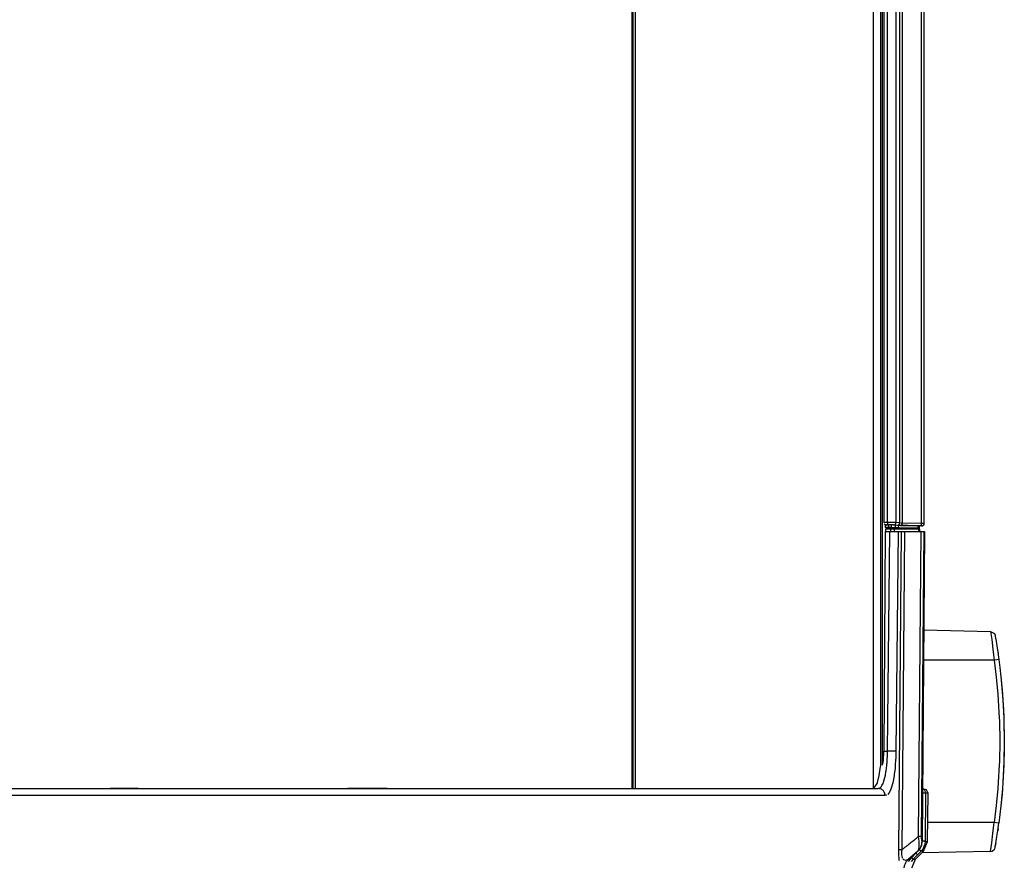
# Model space of a CAD drawing. Header units: millimetres. Extents: x -910 to -407, y -230 to 330.
# Tile 9 of 20: x -663 to -454, y -141 to 38. Entities that reach past the tile are written whole.
import ezdxf

# ---------------------------------------------------------------- set-up
doc = ezdxf.new("R2010")
doc.units = ezdxf.units.MM

# ---------------------------------------------------------------- blocks, each defined once
blk = doc.blocks.new('Deckelprofil__70', base_point=(-742.22, -125.51))
at = {"color": 7, "linetype": 'Continuous'}
blk.add_line((-532.74, -125.51), (-532.74, 68.09), dxfattribs=at)
at = {"color": 1, "linetype": 'Continuous'}
blk.add_line((-532.74, -125.51), (-532.74, 68.09), dxfattribs=at)
blk = doc.blocks.new('Frontteil__71', base_point=(-804.99, -150.51))
at = {"color": 7, "linetype": 'Continuous'}
for p, q in [((-479.07, -71.01), (-479.35, -117.58)), ((-479.07, -71.01), (-478.08, -71.01)), ((-478.88, -71.01), (-478.88, -70.51)), ((-477.84, -70.51), (-478.88, -70.51)), ((-478.08, -71.01), (-476.29, -71.01)), ((-477.04, -70.51), (-477.84, -70.51)), ((-477.84, -71.01), (-477.84, -70.51)), ((-471.92, -70.51), (-477.04, -70.51)), ((-477.04, -71.01), (-477.04, -70.51)), ((-476.29, -71.01), (-475.6, -71.01)), ((-475.6, -71.01), (-474.97, -71.01)), ((-474.97, -71.01), (-471.43, -71.01)), ((-471.72, -70.51), (-471.92, -70.51)), ((-471.92, -71.01), (-471.92, -70.51)), ((-471.72, -71.01), (-471.72, -70.51)), ((-471.43, -71.01), (-470.86, -71.01)), ((-470.69, -71.01), (-471.22, -136.73)), ((-470.86, -71.01), (-470.69, -71.01)), ((-479.41, -119.44), (-479.38, -119.01)), ((-479.38, -119.01), (-479.36, -118.3)), ((-479.36, -118.3), (-479.35, -117.58)), ((-480.3, -122.75), (-480.02, -120.82)), ((-479.73, -120.59), (-479.63, -120.42)), ((-479.63, -120.42), (-479.57, -120.25)), ((-479.57, -120.25), (-479.49, -119.97)), ((-479.49, -119.97), (-479.41, -119.44)), ((-480.71, -124.24), (-480.3, -122.75)), ((-481.43, -125.39), (-481.21, -125.19)), ((-481.21, -125.19), (-480.78, -124.44)), ((-480.78, -124.44), (-480.71, -124.24)), ((-664.22, -125.51), (-657.64, -125.51)), ((-664.22, -125.51), (-657.64, -125.51)), ((-657.64, -125.51), (-650.9, -125.51)), ((-650.9, -125.51), (-643.4, -125.51)), ((-637.48, -125.51), (-643.4, -125.51)), ((-643.4, -125.51), (-637.48, -125.51)), ((-637.48, -125.51), (-631.56, -125.51)), ((-637.48, -125.51), (-631.56, -125.51)), ((-631.56, -125.51), (-624.06, -125.51)), ((-624.06, -125.51), (-617.32, -125.51)), ((-617.32, -125.51), (-612.55, -125.51)), ((-617.32, -125.51), (-612.55, -125.51)), ((-612.55, -125.51), (-610.73, -125.51)), ((-612.55, -125.51), (-610.73, -125.51)), ((-610.73, -125.51), (-601.46, -125.51)), ((-610.73, -125.51), (-601.46, -125.51)), ((-601.46, -125.51), (-597.59, -125.51)), ((-597.59, -125.51), (-593.07, -125.51)), ((-584.72, -125.51), (-593.07, -125.51)), ((-593.07, -125.51), (-584.72, -125.51)), ((-584.72, -125.51), (-579.13, -125.51)), ((-584.72, -125.51), (-579.13, -125.51)), ((-579.13, -125.51), (-572.21, -125.51)), ((-572.21, -125.51), (-527.43, -125.51)), ((-527.43, -125.51), (-525.48, -125.51)), ((-525.48, -125.51), (-517.93, -125.51)), ((-517.93, -125.51), (-509.25, -125.51)), ((-509.25, -125.51), (-508.45, -125.51)), ((-508.45, -125.51), (-501.45, -125.51)), ((-501.45, -125.51), (-480.51, -125.51)), ((-481.78, -125.51), (-481.43, -125.39)), ((-470.26, -125.8), (-471.1, -125.58)), ((-469.96, -126.52), (-470.26, -125.8)), ((-470.05, -136.73), (-469.96, -126.52)), ((-470.93, -138.82), (-470.05, -136.73)), ((-472.09, -138.82), (-473.76, -140.5)), ((-472.61, -140.5), (-471.22, -139.12)), ((-470.93, -138.82), (-471.22, -138.82)), ((-471.22, -139.12), (-470.93, -138.82)), ((-473.76, -140.5), (-474.18, -141.02)), ((-473.63, -142.94), (-472.61, -140.5))]:
    blk.add_line(p, q, dxfattribs=at)
at = {"color": 1, "linetype": 'Continuous'}
for p, q in [((-478.56, -117.58), (-478.08, -71.01)), ((-476.29, -71.01), (-476.77, -117.61)), ((-476.16, -138.52), (-475.6, -71.01)), ((-474.97, -71.01), (-475.52, -138.52)), ((-471.97, -135.65), (-471.43, -71.01)), ((-470.86, -71.01), (-471.4, -135.65)), ((-479.35, -117.58), (-478.56, -117.58)), ((-478.61, -119.14), (-478.59, -118.83)), ((-478.59, -118.83), (-478.56, -117.58)), ((-476.77, -117.61), (-476.81, -119.1)), ((-478.85, -121.74), (-478.71, -120.63)), ((-478.71, -120.63), (-478.68, -120.25)), ((-478.68, -120.25), (-478.66, -120.05)), ((-478.66, -120.05), (-478.61, -119.14)), ((-476.9, -120.55), (-476.96, -121.23)), ((-476.83, -119.46), (-476.9, -120.55)), ((-476.81, -119.1), (-476.83, -119.46)), ((-479.39, -124.18), (-479, -122.66)), ((-479, -122.66), (-478.88, -122)), ((-478.88, -122), (-478.85, -121.74)), ((-477.16, -122.85), (-477.43, -124.28)), ((-477.12, -122.56), (-477.16, -122.85)), ((-476.96, -121.23), (-477.12, -122.56)), ((-480.18, -125.41), (-479.87, -125.13)), ((-479.87, -125.13), (-479.73, -124.91)), ((-479.73, -124.91), (-479.49, -124.44)), ((-479.49, -124.44), (-479.39, -124.18)), ((-477.43, -124.28), (-477.76, -125.45)), ((-479.06, -127.02), (-795.9, -127.02)), ((-480.51, -125.51), (-480.18, -125.41)), ((-478.68, -126.91), (-479.06, -127.02)), ((-478.32, -126.57), (-478.51, -126.77)), ((-478.15, -126.31), (-478.32, -126.57)), ((-477.84, -125.65), (-478.15, -126.31)), ((-477.76, -125.45), (-477.84, -125.65)), ((-470.47, -126.52), (-470.56, -136.73)), ((-469.96, -126.52), (-470.47, -126.52)), ((-471.85, -136.73), (-471.97, -135.65)), ((-471.4, -135.65), (-471.4, -135.88)), ((-471.92, -138.36), (-471.84, -137.82)), ((-471.83, -137.66), (-471.85, -136.73)), ((-471.84, -137.82), (-471.83, -137.66)), ((-471.4, -135.88), (-471.39, -136.09)), ((-471.39, -136.09), (-471.37, -136.37)), ((-471.37, -136.37), (-471.22, -136.73)), ((-470.62, -137.31), (-471.07, -138.38)), ((-470.56, -136.73), (-470.62, -137.31)), ((-470.56, -136.73), (-470.05, -136.73)), ((-476.15, -139.46), (-476.16, -138.52)), ((-476.14, -139.65), (-476.15, -139.46)), ((-476.1, -140.35), (-476.14, -139.65)), ((-475.57, -138.91), (-475.59, -139.25)), ((-475.59, -139.25), (-475.59, -139.55)), ((-475.59, -139.55), (-475.48, -140.17)), ((-475.52, -138.52), (-475.57, -138.91)), ((-472.09, -138.82), (-473.62, -140.08)), ((-472.18, -139.56), (-473.12, -140.5)), ((-471.44, -138.82), (-472.18, -139.56)), ((-472.09, -138.82), (-471.92, -138.36)), ((-471.07, -138.38), (-471.44, -138.82)), ((-471.22, -138.82), (-471.44, -138.82)), ((-470.93, -138.82), (-471.22, -138.82)), ((-476.07, -140.68), (-476.1, -140.35)), ((-476.04, -140.88), (-476.07, -140.68)), ((-475.48, -140.17), (-475.42, -140.3)), ((-475.33, -140.44), (-475.17, -140.59)), ((-475.17, -140.59), (-474.7, -140.69)), ((-474.7, -140.69), (-474.13, -140.5)), ((-473.62, -140.08), (-474.13, -140.5)), ((-474.13, -140.5), (-473.76, -140.5)), ((-473.12, -140.5), (-473.55, -141.02)), ((-473.12, -140.5), (-472.61, -140.5))]:
    blk.add_line(p, q, dxfattribs=at)
for points in [[(-476.77, -117.61), (-476.88, -117.6), (-477.12, -117.6), (-477.42, -117.59), (-477.78, -117.59), (-478.16, -117.59), (-478.56, -117.58)], [(-479.06, -127.02), (-479.1, -126.66), (-479.23, -126.32), (-479.43, -126.01), (-479.7, -125.77), (-480.01, -125.6), (-480.36, -125.52)], [(-470.47, -126.52), (-470.49, -126.52), (-470.64, -126.52), (-470.9, -126.51), (-471.18, -126.51)], [(-470.47, -126.52), (-470.51, -126.22), (-470.64, -125.95), (-470.84, -125.73), (-471.1, -125.58)], [(-475.52, -138.52), (-473.74, -137.1), (-471.97, -135.65)], [(-471.97, -135.65), (-471.67, -135.65), (-471.4, -135.65)], [(-472.09, -138.82), (-471.77, -138.42), (-471.46, -137.88), (-471.28, -137.28), (-471.22, -136.73)], [(-470.56, -136.73), (-470.58, -136.73), (-470.73, -136.72), (-470.98, -136.72), (-471.22, -136.73)], [(-475.52, -138.52), (-475.84, -138.52), (-476.16, -138.52)], [(-472.49, -139.26), (-472.4, -139.35), (-472.26, -139.49), (-472.19, -139.55), (-472.18, -139.56)], [(-471.44, -138.82), (-471.45, -138.81), (-471.52, -138.75), (-471.61, -138.66), (-471.77, -138.49)], [(-474.13, -140.5), (-474.56, -141.02), (-474.88, -141.62), (-475.08, -142.27), (-475.15, -142.94)], [(-473.45, -140.18), (-473.36, -140.28), (-473.2, -140.43), (-473.13, -140.49), (-473.12, -140.5)]]:
    blk.add_spline(points, degree=3, dxfattribs=at)
at = {"color": 7, "linetype": 'Continuous'}
for points in [[(-480.36, -125.52), (-480.49, -125.51), (-480.51, -125.51)], [(-471.9, -138.62), (-471.57, -138.12), (-471.37, -137.67), (-471.26, -137.21), (-471.22, -136.73)], [(-472.09, -138.82), (-472, -138.72), (-471.9, -138.62)]]:
    blk.add_spline(points, degree=3, dxfattribs=at)
blk = doc.blocks.new('Seitenteil_links__74', base_point=(-479.95, -120.79))
at = {"color": 1, "linetype": 'Continuous'}
for p, q in [((-479.95, -120.79), (-479.95, 68.09)), ((-479.65, -120.45), (-479.65, 68.09)), ((-478.34, -70.51), (-478.34, -70.21))]:
    blk.add_line(p, q, dxfattribs=at)
at = {"color": 7, "linetype": 'Continuous'}
for p, q in [((-478.34, -70.51), (-478.34, -70.21)), ((-473.82, -70.51), (-473.82, -70.32)), ((-473.67, -70.51), (-473.67, -70.32))]:
    blk.add_line(p, q, dxfattribs=at)
blk = doc.blocks.new('Seitenteil-links-kpl___75', base_point=(-479.95, -120.79))
blk.add_blockref('Seitenteil_links__74', (-479.95, -120.79))
blk = doc.blocks.new('Deckelprofil_seitlich_1__76', base_point=(-532.48, -125.51))
at = {"color": 1, "linetype": 'Continuous'}
for p, q in [((-532.48, -125.51), (-532.48, 68.09)), ((-532.06, 68.09), (-532.06, -125.51)), ((-481.51, -125.42), (-481.51, 68.09))]:
    blk.add_line(p, q, dxfattribs=at)
at = {"color": 7, "linetype": 'Continuous'}
blk.add_line((-481.51, -125.42), (-481.51, 68.09), dxfattribs=at)
blk = doc.blocks.new('Dekorleiste_2__77', base_point=(-473.67, -70.32))
at = {"color": 7, "linetype": 'Continuous'}
for p, q in [((-473.67, -70.32), (-471.89, -70.32)), ((-471.32, -69.82), (-471.89, -69.82))]:
    blk.add_line(p, q, dxfattribs=at)
blk = doc.blocks.new('Dekorleiste_1__79', base_point=(-479.24, -70.32))
at = {"color": 7, "linetype": 'Continuous'}
for p, q in [((-479.24, -69.12), (-479.24, 68.09)), ((-470.76, -69.31), (-470.76, 68.09)), ((-479.24, -69.12), (-479.24, -69.26)), ((-479.23, -69.39), (-479.2, -69.54)), ((-479.07, -69.63), (-479.07, -70.13)), ((-478.35, -69.63), (-479.07, -69.63)), ((-479.07, -70.13), (-477.19, -70.32)), ((-478.35, -70.13), (-479.07, -70.13)), ((-478.1, -69.62), (-478.35, -69.63)), ((-478.21, -70.13), (-478.35, -70.13)), ((-477.97, -70.13), (-478.21, -70.13)), ((-477.76, -69.62), (-478.1, -69.62)), ((-477.75, -70.13), (-477.97, -70.13)), ((-476.94, -69.7), (-477.76, -69.62)), ((-476.94, -70.2), (-477.75, -70.13)), ((-477.19, -70.32), (-474.63, -70.32)), ((-476.67, -69.71), (-476.94, -69.7)), ((-476.67, -70.21), (-476.94, -70.2)), ((-476.27, -69.67), (-476.67, -69.71)), ((-476.23, -70.23), (-476.67, -70.21)), ((-472.13, -69.81), (-476.27, -69.67)), ((-472.13, -70.31), (-476.23, -70.23)), ((-474.63, -70.32), (-471.83, -70.31)), ((-471.99, -69.82), (-472.13, -69.81)), ((-471.99, -70.32), (-472.13, -70.31)), ((-471.83, -70.31), (-471.83, -69.81)), ((-471.32, -69.82), (-471.83, -69.81)), ((-471.83, -69.81), (-471.83, -70.31)), ((-471.07, -69.79), (-471.32, -69.82)), ((-471.07, -69.79), (-470.89, -69.69))]:
    blk.add_line(p, q, dxfattribs=at)
at = {"color": 1, "linetype": 'Continuous'}
for p, q in [((-478.55, -69.12), (-478.55, 68.09)), ((-476.77, 68.09), (-476.77, -69.13)), ((-475.96, -69.2), (-475.96, 68.09)), ((-475.43, 68.09), (-475.43, -69.22)), ((-471.33, -69.31), (-471.33, 68.09)), ((-470.76, -69.31), (-470.76, 68.09)), ((-470.76, -69.31), (-470.76, 68.09)), ((-478.55, -69.12), (-479.24, -69.12)), ((-479.07, -69.63), (-478.48, -69.59)), ((-477.67, -69.12), (-478.55, -69.12)), ((-478.35, -69.63), (-478.35, -70.13)), ((-477.76, -69.62), (-477.75, -70.13)), ((-476.92, -69.12), (-477.67, -69.12)), ((-477.26, -69.63), (-476.44, -69.7)), ((-476.94, -69.7), (-476.94, -70.2)), ((-476.77, -69.13), (-476.92, -69.12)), ((-475.96, -69.2), (-476.77, -69.13)), ((-476.27, -69.67), (-476.23, -70.23)), ((-475.83, -69.72), (-471.83, -69.81)), ((-475.43, -69.22), (-475.76, -69.21)), ((-471.33, -69.31), (-475.43, -69.22)), ((-472.13, -69.81), (-472.13, -70.31)), ((-471.83, -69.81), (-471.83, -70.31)), ((-470.76, -69.31), (-471.33, -69.31))]:
    blk.add_line(p, q, dxfattribs=at)
for points in [[(-478.55, -69.12), (-478.55, -69.21), (-478.54, -69.36), (-478.53, -69.44), (-478.51, -69.52), (-478.49, -69.58), (-478.48, -69.59)], [(-477.26, -69.63), (-477.28, -69.63), (-477.44, -69.62), (-477.69, -69.62), (-477.93, -69.62), (-478.22, -69.62), (-478.48, -69.59)], [(-477.26, -69.63), (-477.17, -69.61), (-477.02, -69.56), (-476.94, -69.51), (-476.87, -69.41), (-476.79, -69.23), (-476.77, -69.13)], [(-476.44, -69.7), (-476.35, -69.68), (-476.2, -69.63), (-476.13, -69.58), (-476.05, -69.48), (-475.98, -69.3), (-475.96, -69.2)], [(-476.44, -69.7), (-476.13, -69.65), (-475.83, -69.72)], [(-475.83, -69.72), (-475.76, -69.71), (-475.69, -69.69), (-475.6, -69.61), (-475.48, -69.47), (-475.45, -69.38), (-475.43, -69.22)], [(-471.83, -69.81), (-471.67, -69.8), (-471.56, -69.75), (-471.47, -69.69), (-471.41, -69.59), (-471.34, -69.41), (-471.33, -69.31)], [(-471.32, -69.82), (-471.62, -69.81), (-471.83, -69.81)], [(-471.07, -69.79), (-471.06, -69.77), (-470.92, -69.65), (-470.78, -69.43), (-470.76, -69.31)], [(-471.07, -69.79), (-471.06, -69.77), (-470.92, -69.65), (-470.78, -69.43), (-470.76, -69.31)]]:
    blk.add_spline(points, degree=3, dxfattribs=at)
at = {"color": 7, "linetype": 'Continuous'}
for points in [[(-471.32, -69.82), (-471.29, -69.82), (-471.07, -69.79)], [(-471.07, -69.79), (-470.97, -69.73), (-470.83, -69.61), (-470.77, -69.43), (-470.76, -69.31)]]:
    blk.add_spline(points, degree=3, dxfattribs=at)
blk = doc.blocks.new('Fokusknopf__116', base_point=(-471.26, -139.15))
at = {"color": 7, "linetype": 'Continuous'}
for p, q in [((-470.86, -91.88), (-456.7, -92.25)), ((-456.7, -92.25), (-455.86, -92.64)), ((-455.86, -92.64), (-455.74, -93.03)), ((-455.74, -93.03), (-455.7, -93.25)), ((-455.74, -93.03), (-455.7, -93.25)), ((-455.7, -93.25), (-455.64, -93.62)), ((-455.7, -93.25), (-455.6, -93.84)), ((-455.64, -93.62), (-455.6, -93.84)), ((-455.6, -93.84), (-455.36, -95.29)), ((-455.36, -95.29), (-455.22, -96.19)), ((-455.22, -96.19), (-455.17, -96.56)), ((-455.17, -96.56), (-455.11, -96.92)), ((-455.17, -96.56), (-455.14, -96.77)), ((-455.14, -96.77), (-455.11, -96.92)), ((-455.11, -96.92), (-455.08, -97.17)), ((-455.08, -97.17), (-454.94, -98.18)), ((-454.94, -98.18), (-454.73, -99.84)), ((-454.94, -98.18), (-454.73, -99.84)), ((-454.73, -99.84), (-454.5, -101.85)), ((-454.73, -99.84), (-454.5, -101.85)), ((-454.5, -101.85), (-454.43, -102.49)), ((-454.5, -101.85), (-454.43, -102.49)), ((-454.43, -102.49), (-454.07, -106.81)), ((-454.43, -102.49), (-454.16, -105.53)), ((-454.16, -105.53), (-454.07, -106.81)), ((-454.07, -106.81), (-453.88, -110.52)), ((-454.07, -106.81), (-453.95, -108.78)), ((-453.95, -108.78), (-453.88, -110.52)), ((-453.88, -110.52), (-453.78, -115.51)), ((-453.88, -110.52), (-453.85, -111.16)), ((-453.85, -111.16), (-453.78, -115.51)), ((-453.78, -115.51), (-453.85, -119.87)), ((-453.78, -115.51), (-453.8, -117.76)), ((-453.8, -117.76), (-453.85, -119.87)), ((-453.85, -119.87), (-454.07, -124.21)), ((-453.88, -120.5), (-454.07, -124.21)), ((-453.85, -119.87), (-453.88, -120.5)), ((-454.07, -124.21), (-454.16, -125.49)), ((-454.07, -124.21), (-454.16, -125.49)), ((-454.16, -125.49), (-454.43, -128.54)), ((-454.26, -126.72), (-454.43, -128.54)), ((-454.16, -125.49), (-454.26, -126.72)), ((-454.5, -129.18), (-454.94, -132.84)), ((-454.5, -129.18), (-454.94, -132.84)), ((-454.43, -128.54), (-454.5, -129.18)), ((-454.43, -128.54), (-454.5, -129.18)), ((-455.08, -133.86), (-454.94, -132.84)), ((-455.6, -137.18), (-455.36, -135.73)), ((-455.36, -135.73), (-455.22, -134.83)), ((-455.22, -134.83), (-455.17, -134.46)), ((-455.11, -134.1), (-455.17, -134.46)), ((-455.17, -134.46), (-455.14, -134.25)), ((-455.14, -134.25), (-455.11, -134.1)), ((-455.11, -134.1), (-455.08, -133.86)), ((-455.75, -138.07), (-455.7, -137.77)), ((-455.75, -138.07), (-455.7, -137.77)), ((-455.6, -137.18), (-455.7, -137.77)), ((-455.7, -137.77), (-455.6, -137.18)), ((-456.72, -138.9), (-471.26, -139.15)), ((-456.72, -138.9), (-456.39, -138.84)), ((-456.39, -138.84), (-455.86, -138.38)), ((-455.86, -138.38), (-455.75, -138.07))]:
    blk.add_line(p, q, dxfattribs=at)
at = {"color": 1, "linetype": 'Continuous'}
for p, q in [((-456.7, -92.25), (-456.46, -93.95)), ((-456.46, -93.95), (-456.19, -95.96)), ((-456.19, -95.96), (-456.04, -97.18)), ((-456.04, -97.18), (-455.91, -98.31)), ((-455.91, -98.31), (-470.91, -98.31)), ((-455.38, -98.24), (-455.91, -98.31)), ((-455.91, -98.31), (-455.48, -101.91)), ((-454.94, -98.18), (-455.38, -98.24)), ((-455.48, -101.91), (-455.41, -102.59)), ((-455.41, -102.59), (-455.15, -105.53)), ((-455.15, -105.53), (-455.05, -106.88)), ((-455.05, -106.88), (-454.86, -110.52)), ((-454.86, -110.52), (-454.83, -111.19)), ((-454.83, -111.19), (-454.76, -115.51)), ((-454.76, -115.51), (-454.83, -119.83)), ((-454.86, -120.5), (-455.05, -124.14)), ((-454.83, -119.83), (-454.86, -120.5)), ((-455.05, -124.14), (-455.15, -125.49)), ((-455.15, -125.49), (-455.41, -128.44)), ((-455.48, -129.11), (-455.91, -132.71)), ((-455.41, -128.44), (-455.48, -129.11)), ((-455.91, -132.71), (-470.02, -132.71)), ((-456.04, -133.84), (-455.91, -132.71)), ((-454.94, -132.84), (-455.91, -132.71)), ((-456.46, -137.07), (-456.19, -135.07)), ((-456.19, -135.07), (-456.04, -133.84)), ((-456.72, -138.9), (-456.46, -137.07))]:
    blk.add_line(p, q, dxfattribs=at)
blk = doc.blocks.new('Fokusknopf-montiert_2__117', base_point=(-471.26, -139.15))
blk.add_blockref('Fokusknopf__116', (-471.26, -139.15))
blk = doc.blocks.new('Gehaeuse_kpl__118', base_point=(-816.58, -229.95))
for name, p in [('Deckelprofil__70', (-742.22, -125.51)), ('Deckelprofil_seitlich_1__76', (-532.48, -125.51)), ('Seitenteil-links-kpl___75', (-479.95, -120.79)), ('Dekorleiste_1__79', (-479.24, -70.32)), ('Frontteil__71', (-804.99, -150.51)), ('Dekorleiste_2__77', (-473.67, -70.32)), ('Fokusknopf-montiert_2__117', (-471.26, -139.15))]:
    blk.add_blockref(name, p)
blk = doc.blocks.new('L10-für-dxf-Internet__119', base_point=(-909.92, -229.95))
blk.add_blockref('Gehaeuse_kpl__118', (-816.58, -229.95))
blk = doc.blocks.new('DrfsichtA', base_point=(-462, 100))
blk.add_blockref('L10-für-dxf-Internet__119', (-909.92, -229.95))

msp = doc.modelspace()

# ---------------------------------------------------------------- block references
msp.add_blockref('DrfsichtA', (-462, 100))

doc.saveas('drawing.dxf')
